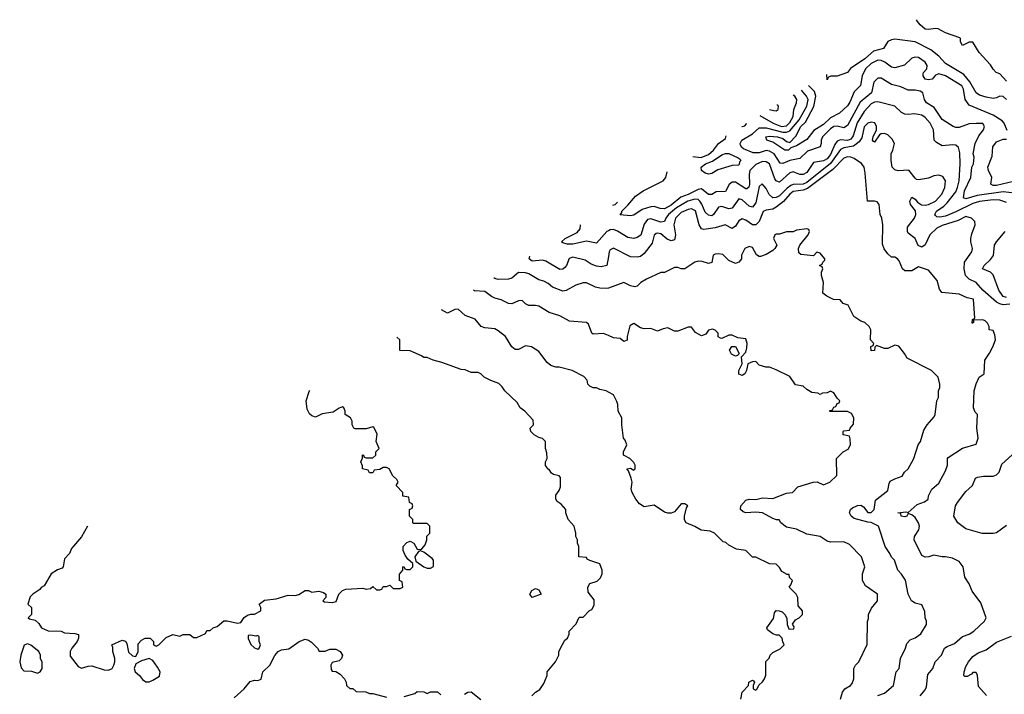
# Model space of a CAD drawing. Header units: inches. Extents: x 2380053 to 2584298, y 380219 to 546618.
# Tile 21 of 256: x 2386525 to 2392337, y 463578 to 467561. Entities that reach past the tile are written whole.
import ezdxf

# ---------------------------------------------------------------- set-up
doc = ezdxf.new("R2010")
doc.units = ezdxf.units.IN
doc.header["$MEASUREMENT"] = 0
doc.layers.add('C3486', color=7, linetype='Continuous')
doc.layers.add('C3496', color=7, linetype='Continuous')

msp = doc.modelspace()

# ---------------------------------------------------------------- linework, layer by layer
at = {"layer": 'C3486', "color": 2}
for points, elevation in [([(2390000, 466315.1), (2389990, 466309.6), (2389930, 466242), (2389870, 466254), (2389790, 466236.2), (2389755.9, 466235.9), (2389730, 466242.7), (2389723.7, 466250), (2389743.7, 466270), (2389814.9, 466305.1), (2389833.1, 466326.9), (2389835.1, 466349)], 102), ([(2390000, 466163.6), (2389990, 466109.2), (2389957.5, 466102.5), (2389930, 466105.1), (2389898, 466118), (2389862, 466142), (2389790, 466159.3), (2389768, 466152), (2389753, 466110), (2389742.6, 466097.4), (2389730, 466087.8), (2389713.4, 466086.6), (2389630, 466135.1), (2389610, 466140.7), (2389550, 466135.1), (2389532.7, 466150), (2389535, 466165.7)], 106), ([(2390000, 465976.8), (2389990, 465973.2), (2389950, 465976), (2389922.7, 465982.7), (2389870, 466008), (2389850, 466008), (2389807.1, 465992.9), (2389750, 465962), (2389730, 465959), (2389670, 465982), (2389644, 466004), (2389618, 466018), (2389590, 466025.2), (2389530, 466060.9), (2389510, 466066.6), (2389470, 466069), (2389430, 466035.3), (2389410.7, 466029.3), (2389350, 466027.3), (2389330, 466032.3), (2389323.9, 466036.8)], 110), ([(2390000, 465695.6), (2389970, 465709.2), (2389910, 465704), (2389902, 465710), (2389883.1, 465763.1), (2389870, 465774), (2389770, 465781.2), (2389712.5, 465812.5), (2389650, 465833.2), (2389590, 465869), (2389570, 465874), (2389530, 465873.2), (2389510, 465884), (2389490, 465904), (2389470, 465901.2), (2389430, 465883.7), (2389410, 465886), (2389367.2, 465907.2), (2389330, 465916), (2389310, 465926), (2389270, 465957.2), (2389210, 465960.9), (2389203.9, 465963.5)], 114), ([(2390000, 465362.4), (2389986, 465370), (2389950, 465378), (2389930, 465388), (2389910, 465388), (2389890, 465398), (2389878, 465410), (2389873.6, 465433.6), (2389854.6, 465454.6), (2389786, 465490), (2389710, 465508.7), (2389688.9, 465508.9), (2389660.2, 465520.2), (2389638, 465538), (2389590, 465602), (2389546, 465630), (2389510, 465635.3), (2389470, 465614), (2389450, 465613.2), (2389430, 465628.7), (2389391.5, 465691.5), (2389350, 465724), (2389330, 465735.3), (2389270, 465742), (2389249.3, 465749.3), (2389212.7, 465792.7), (2389154, 465814), (2389112.9, 465852.9), (2389094, 465850), (2389049.1, 465829.1), (2389013.9, 465847.4)], 118), ([(2389548, 463570), (2389570, 463591.3), (2389594, 463606), (2389619, 463641), (2389638, 463690), (2389638, 463710), (2389688, 463770), (2389708, 463810), (2389708, 463830), (2389728.4, 463871.6), (2389743.1, 463896.9), (2389758, 463910), (2389767.3, 463932.7), (2389768.4, 463951.6), (2389810, 463994), (2389826, 464030), (2389830, 464034), (2389850, 464034), (2389887.3, 464072.7), (2389902, 464078), (2389916.4, 464103.6), (2389916.4, 464136.4), (2389880.4, 464180.4), (2389878, 464210), (2389890, 464232), (2389934, 464246), (2389953.6, 464266.4), (2389962, 464290), (2389962, 464310), (2389948.4, 464348.4), (2389890, 464368), (2389875.3, 464375.3), (2389870, 464386), (2389826, 464390), (2389826, 464450), (2389818, 464470), (2389818, 464490), (2389808, 464510), (2389808, 464530), (2389798, 464570), (2389762, 464610), (2389748, 464650), (2389748, 464670), (2389720.4, 464700.4), (2389696.4, 464716.4), (2389688.7, 464730), (2389690, 464754), (2389710, 464782), (2389717, 464803), (2389717.2, 464857.2), (2389708.9, 464868.9), (2389675.3, 464875.3), (2389663.1, 464883.1), (2389650, 464906), (2389646, 464906), (2389628.4, 464928.4), (2389628, 464950), (2389638, 464970), (2389636.4, 465003.6), (2389629, 465030), (2389629, 465070), (2389610, 465089), (2389590, 465094), (2389562, 465110), (2389542, 465130), (2389538, 465150), (2389558, 465170), (2389556.4, 465196.4), (2389506, 465250), (2389478, 465270), (2389460.4, 465300.4), (2389388, 465370), (2389373.6, 465393.6), (2389353.6, 465413.6), (2389306, 465430), (2389266, 465450), (2389246, 465470), (2389230, 465478), (2389190, 465478), (2389154.6, 465494.6), (2389130, 465495.3), (2389016.4, 465536.4), (2388966, 465550), (2388930, 465566), (2388910, 465566), (2388896.4, 465576.4), (2388830, 465606), (2388768.4, 465608.4), (2388768, 465670), (2388751.1, 465686.9)], 122), ([(2386925.4, 464571.6), (2386890, 464508), (2386830, 464438), (2386818, 464410), (2386790, 464378), (2386781, 464330), (2386776.3, 464323.7), (2386747.1, 464312.9), (2386711.3, 464290), (2386670, 464218), (2386651.6, 464208.4), (2386643.6, 464196.4), (2386602, 464170), (2386586.4, 464153.6), (2386572, 464110), (2386594, 464090), (2386594, 464050), (2386574, 464030), (2386583.6, 464023.6), (2386616, 464016), (2386636.9, 463996.9), (2386654, 463970), (2386692.7, 463952.7), (2386770, 463951.3), (2386790, 463941), (2386850, 463938), (2386871, 463931), (2386871.3, 463910), (2386864.7, 463890), (2386832, 463850), (2386822, 463830), (2386823.6, 463803.6), (2386870, 463742), (2386890, 463732), (2386930, 463744.7), (2386950, 463746), (2387022.5, 463722.5), (2387050, 463721), (2387070, 463731.3), (2387081.2, 463750), (2387086, 463770), (2387086, 463790), (2387074, 463830), (2387075.3, 463855.3), (2387069.1, 463870.9), (2387130, 463898), (2387150, 463891.3), (2387158, 463878), (2387167.5, 463827.5), (2387190, 463804.7), (2387210, 463802), (2387224, 463830), (2387224.7, 463875.3), (2387243.1, 463896.9), (2387266, 463910), (2387294, 463910), (2387314, 463890), (2387314, 463870), (2387330, 463862), (2387346, 463870), (2387390, 463914), (2387428.9, 463931.1), (2387470, 463922), (2387490, 463931.3), (2387530, 463932), (2387550, 463914), (2387570, 463914), (2387622, 463938), (2387630, 463954), (2387650, 463954), (2387666, 463970), (2387690, 463978), (2387730, 464011.3), (2387750, 464012), (2387810, 463998), (2387830, 464002), (2387849.3, 464030.7), (2387870, 464044.7), (2387890, 464051.3), (2387910, 464051.3), (2387948, 464070), (2387948, 464090), (2387938, 464110), (2387970, 464133.4), (2388038, 464142), (2388110, 464164), (2388150, 464160.7), (2388172.5, 464167.5), (2388209.4, 464190.6), (2388230, 464190.8), (2388250, 464181), (2388290, 464186), (2388318.8, 464178.8), (2388332, 464170), (2388332, 464150), (2388314, 464130), (2388324.7, 464124.7), (2388370, 464121), (2388393.2, 464126.8), (2388408, 464170), (2388430, 464191.3), (2388450, 464198), (2388550, 464204.7), (2388570, 464198), (2388596.4, 464203.6), (2388610, 464214), (2388630, 464194), (2388650, 464194), (2388662, 464198), (2388670, 464214), (2388690, 464214), (2388710, 464222), (2388730, 464202), (2388770, 464202), (2388786, 464210), (2388782, 464242), (2388766, 464250), (2388767.3, 464287.3), (2388786, 464310), (2388786, 464330), (2388792.7, 464332.7), (2388798, 464318), (2388810, 464314), (2388830, 464314), (2388846, 464330), (2388846, 464350), (2388816.4, 464376.4), (2388800.4, 464400.4), (2388788, 464428), (2388788, 464450), (2388810, 464474), (2388830, 464482), (2388851.1, 464471.1), (2388870, 464434), (2388890, 464432), (2388900.4, 464439.6), (2388919, 464461), (2388928.7, 464490), (2388928.4, 464511.6), (2388946, 464530), (2388946, 464570), (2388930, 464586), (2388850, 464586), (2388846, 464590), (2388846, 464610), (2388826, 464630), (2388826, 464670), (2388842, 464678), (2388846, 464690), (2388842, 464702), (2388826, 464710), (2388822, 464742), (2388787.3, 464747.3), (2388786, 464770), (2388746, 464810), (2388758, 464830), (2388750, 464846), (2388727.3, 464867.3), (2388706, 464910), (2388690, 464918), (2388670, 464918), (2388650, 464906), (2388618, 464902), (2388610, 464886), (2388590, 464886), (2388582, 464902), (2388548.4, 464908.4), (2388547.3, 464927.3), (2388538, 464950), (2388547.3, 464972.7), (2388548.7, 464991.3), (2388554, 464990), (2388558, 464978), (2388570, 464974), (2388610, 464974), (2388626, 464990), (2388626, 465010), (2388646, 465030), (2388628, 465070), (2388634.6, 465114.6), (2388614.6, 465154.6), (2388610, 465158), (2388570, 465145.2), (2388505.2, 465145.2), (2388498, 465150), (2388488, 465170), (2388488, 465190), (2388478, 465210), (2388446, 465230), (2388446, 465250), (2388438, 465270), (2388430, 465275.3), (2388410, 465268), (2388376, 465244), (2388310, 465233.2), (2388270, 465214), (2388250, 465221.2), (2388234.8, 465234.8), (2388222.5, 465262.5), (2388216, 465310), (2388233.2, 465366.8), (2388236.5, 465372.5)], 126), ([(2387790, 463558), (2387849.3, 463610.7), (2387885.6, 463654.4), (2387910, 463661), (2387930, 463658.8), (2387950, 463666.8), (2387959.3, 463710), (2388000.7, 463750), (2388030, 463807.3), (2388050, 463830.7), (2388070, 463840.7), (2388114.2, 463845.8), (2388175.3, 463890), (2388210, 463902.8), (2388230, 463898), (2388246.4, 463886.4), (2388282, 463850), (2388292.7, 463832.7), (2388327.3, 463832.7), (2388356.4, 463843.6), (2388390, 463844.7), (2388416, 463830), (2388431, 463810), (2388424.7, 463790), (2388410, 463775.3), (2388370, 463766), (2388362, 463750), (2388363.6, 463723.6), (2388370, 463714), (2388390, 463712), (2388416.9, 463696.9), (2388442, 463670), (2388452, 463650), (2388454, 463630), (2388472.7, 463612.7), (2388491.6, 463611.6), (2388510, 463594), (2388567.3, 463592.7), (2388590, 463582), (2388610, 463582), (2388690, 463562)], 122), ([(2388794.6, 463565.4), (2388856.4, 463583.6), (2388870, 463594), (2388910, 463592), (2388930, 463582), (2388950, 463592), (2388990, 463592), (2389010, 463574)], 122), ([(2389150, 463578), (2389170, 463591.3), (2389190, 463592), (2389246.4, 463546.4)], 122)]:
    msp.add_lwpolyline(points, dxfattribs=dict(at, elevation=elevation))
for points, elevation in [([(2388890, 464426), (2388878, 464422), (2388858, 464390), (2388863.6, 464363.6), (2388910, 464331.3), (2388930, 464322), (2388950, 464322), (2388967.3, 464332.7), (2388968, 464370), (2388960.4, 464380.4), (2388910, 464418)], 126), ([(2389550, 464149), (2389535.3, 464170), (2389548.7, 464190), (2389570, 464202), (2389590, 464194), (2389602, 464170)], 122), ([(2387890, 463928), (2387874, 463926), (2387872.7, 463907.3), (2387890, 463872), (2387910, 463852), (2387930, 463844.7), (2387938, 463850), (2387946, 463870), (2387938, 463890), (2387938, 463918), (2387930, 463926), (2387918, 463922)], 126), ([(2386570, 463875.3), (2386551.1, 463868.9), (2386530.8, 463810), (2386524.9, 463770), (2386533.7, 463733.7), (2386550, 463716), (2386595.3, 463715.3), (2386630, 463702), (2386646, 463710), (2386658, 463730), (2386658, 463770), (2386648.4, 463788.4), (2386648, 463810), (2386638, 463830), (2386590, 463869)], 126), ([(2387290, 463788.7), (2387244.7, 463775.3), (2387210, 463758), (2387201, 463730), (2387206, 463710), (2387231.3, 463690), (2387250, 463664.7), (2387270, 463651.3), (2387290, 463651.3), (2387310, 463662), (2387350, 463684.7), (2387353.2, 463710), (2387338.6, 463738.6), (2387310, 463778)], 126)]:
    msp.add_lwpolyline(points, close=True, dxfattribs=dict(at, elevation=elevation))
at = {"layer": 'C3496', "color": 2}
for points, elevation in [([(2392350, 467198), (2392310, 467241.2), (2392288, 467250), (2392270, 467268), (2392255.1, 467295.1), (2392187.2, 467367.2), (2392150, 467428), (2392130, 467428), (2392089.3, 467409.3), (2392078, 467430), (2392078, 467450), (2392074, 467454), (2391990, 467482.7), (2391946.3, 467506.3), (2391930, 467509.3), (2391890, 467503.7), (2391870, 467506), (2391839, 467530), (2391824, 467550), (2391819.2, 467561)], 82), ([(2392350, 467089.3), (2392330, 467106.6), (2392310, 467109.3), (2392290, 467099.3), (2392270, 467096), (2392230, 467102.7), (2392190, 467116), (2392169.5, 467130), (2392133.9, 467193.9), (2392097.1, 467237.1), (2391990, 467302), (2391950, 467346), (2391903, 467383), (2391810, 467429.6), (2391690, 467445.2), (2391670, 467442.7), (2391648.2, 467431.8), (2391622.8, 467390), (2391564.9, 467375.1), (2391512.4, 467330), (2391428, 467272), (2391410, 467249), (2391350, 467228), (2391312.7, 467227.3), (2391298, 467222), (2391290, 467206), (2391289.1, 467237.2)], 86), ([(2392352.7, 466907.3), (2392335.1, 466950), (2392323.3, 466963.3), (2392270, 466996.4), (2392130, 467057), (2392105.6, 467090), (2392095.8, 467150), (2392085.6, 467170), (2391990, 467229.7), (2391950, 467240.7), (2391930, 467233.2), (2391910, 467209.7), (2391890, 467205.1), (2391869.8, 467209.8), (2391857, 467230), (2391858, 467242), (2391859.3, 467250), (2391879, 467270), (2391881.2, 467290), (2391869.2, 467310), (2391830, 467338), (2391810, 467339.3), (2391790, 467333.2), (2391747.1, 467292.9), (2391690, 467276), (2391670, 467280.9), (2391631.1, 467311.1), (2391610, 467320.5), (2391590, 467323), (2391550, 467303), (2391517.6, 467270), (2391498.4, 467230), (2391488.3, 467171.7), (2391450, 467136), (2391425.3, 467074.8), (2391410, 467052.3), (2391364, 467010), (2391310, 466982), (2391270, 466942.6), (2391212.4, 466907.6), (2391170, 466854), (2391110, 466816), (2391076, 466804), (2391062, 466790), (2391042, 466790), (2390970, 466837), (2390935.3, 466850), (2390929.2, 466870), (2390950, 466873.4), (2390998, 466870), (2391030, 466858.7), (2391050, 466842.8), (2391070, 466836), (2391106, 466874), (2391135.1, 466930), (2391163.6, 466956.4), (2391212.3, 467047.7), (2391223.5, 467110), (2391216.8, 467136.8), (2391183.6, 467170), (2391182.5, 467172.1)], 90), ([(2392430, 466532), (2392330, 466544.2), (2392176.2, 466523.8), (2392110, 466503.5), (2392096, 466510), (2392101.7, 466550), (2392138, 466630), (2392144.5, 466690), (2392154.5, 466710), (2392158, 466750), (2392153.2, 466770), (2392163.7, 466830), (2392185.6, 466874.4), (2392213.2, 466910), (2392219, 466930), (2392210, 466948), (2392170, 466949), (2392130, 466946), (2392070, 466924.5), (2392050, 466923.7), (2392035.3, 466930), (2391970, 466971.8), (2391923, 467043), (2391877, 467070), (2391864.5, 467090), (2391855.3, 467130), (2391838.9, 467138.9), (2391810, 467145.2), (2391770, 467145.2), (2391725.1, 467165.1), (2391670, 467178.4), (2391610, 467215.1), (2391590, 467216), (2391567.2, 467192.8), (2391552.2, 467130), (2391486.2, 467073.8), (2391410, 466936), (2391390, 466922), (2391350, 466931.5), (2391330, 466929.6), (2391310, 466917.6), (2391263, 466870), (2391255.5, 466850), (2391256.3, 466830), (2391250.4, 466809.6), (2391174.3, 466785.7), (2391130, 466740.5), (2391070, 466729.7), (2391030, 466711.5), (2391013.6, 466713.6), (2390978, 466770), (2390950, 466785.7), (2390930, 466788.3), (2390890, 466775.8), (2390854, 466774), (2390798, 466798), (2390786.3, 466806.3), (2390780.1, 466820.1), (2390778, 466830), (2390786.6, 466850), (2390850, 466887.2), (2390890, 466923.1), (2390930, 466921.8), (2391030, 466896.8), (2391050, 466896), (2391070, 466904.9), (2391125.6, 466970), (2391170, 467050.7), (2391178.5, 467090), (2391168.3, 467110), (2391139, 467145.5)], 94), ([(2390892.6, 466995), (2390972.7, 466950), (2391021, 466930), (2391050, 466934.3), (2391070, 466954), (2391091.1, 466990), (2391093.6, 467030), (2391109.6, 467070), (2391111.6, 467090), (2391099.5, 467110), (2391089.7, 467115.4)], 98), ([(2392350, 466482), (2392310, 466495.4), (2392270, 466497.6), (2392190, 466488.5), (2392150, 466475.1), (2392050, 466425.7), (2391990, 466401.7), (2391955.3, 466395.3), (2391938, 466398), (2391930, 466404), (2391926, 466410), (2391936.2, 466430), (2391979.8, 466460.2), (2391999.5, 466480.5), (2392050, 466545.5), (2392059.7, 466570), (2392069.7, 466610), (2392075.1, 466710), (2392074.5, 466774.5), (2392065.6, 466805.6), (2392050, 466820.9), (2392030, 466822.9), (2391970, 466816), (2391935.5, 466835.5), (2391922, 466850), (2391918, 466910), (2391899.3, 466950), (2391870, 466984), (2391850, 466997.2), (2391805.6, 467005.6), (2391770, 467001.2), (2391750, 467004), (2391730, 467014), (2391689.5, 467049.5), (2391590, 467075.8), (2391570, 467074), (2391550, 467064.7), (2391510, 467018.4), (2391467.2, 466952.8), (2391444.2, 466875.8), (2391430, 466855.1), (2391410, 466848.6), (2391370, 466851.3), (2391350, 466842.9), (2391336.4, 466823.6), (2391310, 466764.7), (2391290, 466739.7), (2391270, 466727.3), (2391210, 466718), (2391170, 466658), (2391150, 466647.3), (2391130, 466647), (2391090, 466663.7), (2391070, 466657), (2391010, 466602.7), (2391003.7, 466603.7), (2390990, 466609), (2390982.3, 466622.3), (2390950, 466709.2), (2390930, 466722), (2390910, 466722.9), (2390870, 466706.6), (2390834.9, 466670), (2390830.3, 466649.7), (2390832.4, 466587.6), (2390828.4, 466571.6), (2390816.7, 466563.3), (2390810, 466561.6), (2390750, 466601.6), (2390730, 466602), (2390712.2, 466587.8), (2390690, 466546), (2390634.9, 466545.1), (2390610, 466529.3), (2390590, 466529.3), (2390550, 466562.4), (2390530, 466557.7), (2390471.4, 466528.6), (2390426.4, 466513.6), (2390370, 466466.6), (2390330, 466445.1), (2390305.3, 466445.3), (2390270, 466458), (2390250, 466456.9), (2390199.7, 466440.3), (2390150, 466406), (2390130, 466403.7), (2390069.6, 466409.6), (2390078, 466422), (2390078, 466430), (2390114.9, 466465.1), (2390160, 466520), (2390205.6, 466550), (2390322, 466610), (2390338.4, 466630), (2390347.5, 466662)], 98), ([(2390950.6, 467030.4), (2390976, 467024), (2390990, 467022.8), (2391002, 467030), (2391004, 467050), (2390998.6, 467058.6), (2390998, 467059.4)], 102), ([(2392370, 465882), (2392330, 465878.2), (2392310, 465882.7), (2392290, 465892.8), (2392210, 465963.6), (2392170, 466009.6), (2392129.2, 466030), (2392107, 466050), (2392099.6, 466090), (2392102, 466130), (2392144, 466190), (2392149, 466210), (2392139.3, 466250), (2392139.3, 466270), (2392144.1, 466295.9), (2392164, 466350), (2392162, 466370), (2392142, 466390), (2392110, 466399.5), (2392063.8, 466376.2), (2391970, 466346), (2391937.3, 466330), (2391896.3, 466290), (2391870, 466232.3), (2391850, 466218.7), (2391827.6, 466227.6), (2391809.4, 466270), (2391770, 466300.9), (2391764.7, 466310), (2391764.9, 466335.1), (2391807, 466390), (2391814.5, 466410), (2391812.3, 466432.3), (2391782, 466470), (2391778, 466490), (2391790, 466514), (2391810, 466502), (2391823.5, 466483.5), (2391847.7, 466467.7), (2391870, 466466), (2391890, 466470.5), (2391930, 466490.5), (2391967, 466530), (2391984.5, 466570), (2391989, 466610), (2391974.6, 466634.6), (2391950, 466644), (2391921.4, 466638.6), (2391890, 466625.2), (2391830, 466615.3), (2391818, 466618), (2391810, 466626), (2391772.9, 466672.9), (2391710, 466668.7), (2391690, 466675.3), (2391675.3, 466690), (2391669.2, 466730), (2391669.2, 466770), (2391679, 466790), (2391689, 466830), (2391675.5, 466855.5), (2391650, 466882), (2391630, 466888.7), (2391610, 466888), (2391599.6, 466880.4), (2391570, 466838), (2391563.1, 466843.1), (2391558, 466850), (2391562, 466870), (2391582, 466910), (2391582, 466930), (2391572.5, 466952.5), (2391550, 466956), (2391530, 466949.2), (2391510, 466928.7), (2391496.1, 466863.9), (2391480.8, 466839.2), (2391445.8, 466814.2), (2391390, 466804.2), (2391370, 466793.7), (2391310, 466712), (2391170, 466599.8), (2391150, 466589), (2391090, 466587.8), (2391077.2, 466582.8), (2391054.1, 466565.9), (2391010, 466520.4), (2390990, 466511.2), (2390970, 466509.7), (2390948.3, 466528.3), (2390930, 466564), (2390907.5, 466592.5), (2390890, 466575.3), (2390870, 466479), (2390850, 466454.5), (2390830, 466459.6), (2390790, 466497), (2390770, 466502.7), (2390730, 466447.6), (2390710, 466444.7), (2390670, 466458.7), (2390650, 466454), (2390620.7, 466410), (2390610, 466403.6), (2390590, 466406), (2390570, 466424.5), (2390551.6, 466471.6), (2390539.7, 466490), (2390530, 466499.7), (2390510, 466502.3), (2390469.5, 466490.5), (2390401.7, 466450), (2390354.9, 466410), (2390338.7, 466390), (2390330, 466369.5), (2390310, 466364.7), (2390250, 466386), (2390230, 466380.7), (2390210, 466353.2), (2390191.8, 466288.2), (2390170, 466275.1), (2390150, 466269.5), (2390115.1, 466275.1), (2390053.4, 466313.4), (2390030, 466322.9), (2390010, 466320.7), (2390000, 466315.1)], 102), ([(2390787.3, 466930.7), (2390790, 466930.5), (2390804.8, 466935.2), (2390814.1, 466945.8), (2390814.4, 466947.2)], 98), ([(2390497.4, 466753.6), (2390547.7, 466747.7), (2390590, 466764.9), (2390619.7, 466790), (2390650, 466830.4), (2390690, 466858.8), (2390695.6, 466874.7)], 98), ([(2392390, 466604.7), (2392290, 466581.1), (2392270, 466581.6), (2392256, 466590), (2392263.6, 466630), (2392242.9, 466670), (2392239.5, 466690), (2392264.4, 466755.6), (2392269.7, 466810.3), (2392290, 466840.5), (2392330, 466856.3), (2392350, 466856)], 90), ([(2391839, 463570), (2391870, 463604.7), (2391878, 463622), (2391885.6, 463694.4), (2391915.3, 463730), (2391929, 463770), (2391965.2, 463810), (2391984, 463850), (2391999.3, 463860.7), (2392042.5, 463877.5), (2392090, 463918.8), (2392130, 463933.4), (2392157.2, 463950), (2392219, 464010), (2392228.7, 464030), (2392198.9, 464118.9), (2392147.2, 464187.2), (2392129.4, 464229.4), (2392104, 464270), (2392094, 464330), (2392070, 464362), (2392030, 464381.2), (2391990, 464389.3), (2391969.2, 464389.2), (2391921, 464399), (2391891.1, 464388.9), (2391870, 464388.7), (2391850, 464398), (2391805.2, 464490), (2391806, 464510), (2391832.3, 464550), (2391836.2, 464570), (2391829.3, 464590), (2391810, 464622), (2391790, 464638), (2391770, 464646), (2391762, 464630), (2391750, 464626), (2391728, 464630), (2391726, 464646), (2391708.7, 464650), (2391755.3, 464655.3), (2391770, 464652), (2391821.2, 464698.8), (2391865.2, 464714.8), (2391888, 464730), (2391889, 464750), (2391909, 464790), (2391950, 464824.7), (2391990, 464898), (2392000.9, 464930), (2392001.2, 464970), (2392004.8, 464975.2), (2392090, 465031.3), (2392170, 465054), (2392182, 465090), (2392175.3, 465150), (2392178, 465230), (2392164.7, 465244.7), (2392155.3, 465270), (2392159, 465370), (2392170, 465412), (2392188.7, 465450), (2392218, 465470), (2392222, 465550), (2392250, 465592), (2392268.7, 465630), (2392284, 465670), (2392280.4, 465700.4), (2392270, 465726), (2392248, 465730), (2392248, 465750), (2392238, 465770), (2392223.1, 465783.1), (2392210, 465788.7), (2392154, 465786), (2392154, 465774), (2392148.9, 465768.9), (2392146, 465770), (2392148, 465790), (2392162, 465798), (2392155.3, 465910), (2392118, 465918), (2392070, 465941.2), (2391968, 465950), (2391954, 465970), (2391940.2, 466020.2), (2391890, 466082), (2391830, 466102), (2391790, 466079), (2391750, 466079), (2391735.3, 466090), (2391716.4, 466136.4), (2391706, 466150), (2391690, 466158), (2391670, 466158), (2391650, 466178), (2391627.3, 466207.3), (2391616.6, 466236.6), (2391619, 466350), (2391614, 466390), (2391604, 466410), (2391597.2, 466470), (2391585.2, 466485.2), (2391570, 466489.2), (2391528.9, 466488.9), (2391515.5, 466655.5), (2391509, 466690), (2391492.9, 466712.9), (2391450, 466742), (2391430, 466749), (2391410, 466751.8), (2391390, 466742.7), (2391323.6, 466676.4), (2391175.7, 466564.3), (2391150, 466554.4), (2391090, 466545.7), (2391070, 466531.1), (2391032.6, 466487.4), (2390990, 466454.7), (2390970, 466442.9), (2390930, 466436.2), (2390912.2, 466427.8), (2390890.3, 466370), (2390870, 466349.7), (2390849.8, 466349.8), (2390810, 466378), (2390790, 466385.2), (2390770, 466373.2), (2390750, 466342), (2390730, 466328.7), (2390689.2, 466349.2), (2390630, 466331.6), (2390562.5, 466322.5), (2390550, 466326), (2390535.6, 466350), (2390512.9, 466432.9), (2390490, 466443.6), (2390470, 466441.3), (2390430, 466422), (2390395.3, 466390), (2390385.7, 466350), (2390395.8, 466290), (2390390, 466261.2), (2390370, 466254.5), (2390345.9, 466265.9), (2390310, 466296.2), (2390290, 466300.9), (2390282, 466298), (2390270, 466288), (2390258.7, 466241.3), (2390210, 466180.9), (2390190, 466163.7), (2390170, 466158), (2390130, 466160.9), (2390030, 466212.7), (2390010, 466202), (2390004.9, 466190), (2390000, 466163.6)], 106), ([(2390025.8, 466465.5), (2390039.3, 466470), (2390054, 466482.8)], 102), ([(2391590, 463571.3), (2391630, 463584.7), (2391682, 463630), (2391699, 463710), (2391715.3, 463730), (2391724, 463790), (2391754, 463850), (2391762, 463878), (2391780.2, 463899.8), (2391810, 463911.3), (2391844.7, 463935.3), (2391878, 463990), (2391878, 464010), (2391868.7, 464030), (2391867.3, 464067.3), (2391850, 464106), (2391810, 464115.3), (2391789, 464130), (2391769.3, 464170), (2391752.9, 464252.9), (2391730, 464288), (2391708, 464310), (2391688.7, 464370), (2391670, 464388.7), (2391661.2, 464410), (2391634, 464450), (2391594, 464570), (2391550, 464593.2), (2391530, 464594), (2391450, 464616), (2391433.2, 464630), (2391422.7, 464650), (2391429.2, 464670), (2391440.5, 464679.5), (2391470, 464693.4), (2391490, 464694.8), (2391504.9, 464684.9), (2391530, 464650.8), (2391550, 464650.8), (2391569.2, 464670), (2391576.5, 464723.5), (2391650, 464782), (2391656.5, 464823.5), (2391663.7, 464836.3), (2391690, 464851), (2391733.6, 464866.4), (2391748, 464890), (2391768.7, 464910), (2391802, 464970), (2391828.7, 465050), (2391842, 465070), (2391862, 465138), (2391882, 465170), (2391923.1, 465216.9), (2391928.7, 465230), (2391938, 465310), (2391948, 465330), (2391948, 465370), (2391955.3, 465390), (2391955.3, 465410), (2391946, 465450), (2391906, 465490), (2391763.1, 465563.1), (2391748, 465590), (2391713.6, 465633.6), (2391690, 465639), (2391650, 465619), (2391630, 465619), (2391582, 465638), (2391572, 465628), (2391570, 465608), (2391550, 465606), (2391548.4, 465631.6), (2391562, 465638), (2391566, 465650), (2391546, 465670), (2391548, 465730), (2391538, 465750), (2391513.6, 465773.6), (2391490, 465782), (2391449.3, 465809.3), (2391415.3, 465875.3), (2391384.7, 465884.7), (2391367.3, 465907.3), (2391328.4, 465908.4), (2391288.4, 465928.4), (2391266, 465946), (2391269, 466009), (2391258, 466050), (2391258, 466070), (2391266, 466090), (2391262, 466102), (2391246, 466110), (2391262, 466118), (2391266, 466130), (2391278, 466142), (2391278, 466150), (2391250, 466182), (2391230, 466188), (2391210, 466166), (2391135.3, 466175.3), (2391124, 466184), (2391121.2, 466210), (2391128.7, 466230), (2391178, 466290), (2391186, 466310), (2391182, 466322), (2391170, 466326), (2391110, 466318), (2391090, 466308), (2391050, 466308), (2391010, 466295.3), (2390990, 466295.3), (2390982, 466290), (2390974, 466270), (2390994, 466230), (2390982, 466210), (2390970, 466198), (2390930, 466175.3), (2390896.9, 466163.1), (2390890, 466162), (2390873.6, 466173.6), (2390850, 466215.3), (2390830, 466222), (2390804.7, 466210), (2390786, 466170), (2390784.7, 466150), (2390770, 466129), (2390750, 466122), (2390710, 466139), (2390674.2, 466174.2), (2390650, 466179.3), (2390630, 466176), (2390618, 466170), (2390610, 466128), (2390590, 466122), (2390553.6, 466133.6), (2390530, 466135.3), (2390510, 466128.7), (2390450, 466089.2), (2390429.1, 466089.1), (2390410, 466098), (2390390, 466098), (2390331.6, 466068.4), (2390310, 466068), (2390224.7, 466030), (2390192, 466010), (2390170, 465988), (2390156, 465984), (2390130, 465989.2), (2390090, 466009), (2390000, 465976.8)], 110), ([(2392350, 465921), (2392330, 465926.6), (2392304.6, 465964.6), (2392270, 466055.3), (2392255.3, 466070), (2392208.7, 466090), (2392217.2, 466110), (2392254.9, 466145.1), (2392272.1, 466167.9), (2392278.4, 466230), (2392289.5, 466250), (2392342, 466310)], 98), ([(2391368.7, 463550), (2391382, 463590), (2391395.3, 463610), (2391429.3, 463630.7), (2391438.6, 463641.4), (2391449.2, 463670), (2391448.9, 463731.1), (2391458, 463750), (2391478, 463770), (2391527.3, 463872.7), (2391528.4, 464008.4), (2391534, 464026), (2391534, 464050), (2391552.9, 464087.1), (2391588.7, 464130), (2391588, 464170), (2391518, 464218), (2391499, 464250), (2391499, 464290), (2391513.2, 464330), (2391494, 464390), (2391423.1, 464463.1), (2391390, 464478), (2391310, 464475.3), (2391290, 464482), (2391249, 464509), (2391170, 464522.7), (2391110, 464552.7), (2391050, 464564), (2391018, 464590), (2391008, 464608), (2390992, 464608), (2390970, 464616), (2390910, 464649.6), (2390870, 464653.6), (2390810, 464649.4), (2390794.8, 464654.8), (2390779.3, 464670), (2390780.9, 464690), (2390810, 464724), (2390830, 464730.6), (2390870, 464728.2), (2390910, 464737.3), (2390970, 464734.8), (2391050, 464764.7), (2391086, 464770), (2391118, 464802), (2391208.9, 464831.1), (2391231.6, 464831.6), (2391270, 464814), (2391306, 464830), (2391348, 464870), (2391346, 464970), (2391386, 465010), (2391414.6, 465025.4), (2391428, 465050), (2391427.3, 465087.3), (2391422, 465102), (2391386, 465110), (2391386, 465130), (2391390, 465134), (2391422, 465138), (2391426, 465150), (2391447.3, 465172.7), (2391448, 465210), (2391435.3, 465235.3), (2391410, 465248), (2391307.3, 465247.3), (2391307.3, 465252.7), (2391322, 465258), (2391330, 465274), (2391342, 465278), (2391350, 465294), (2391362, 465298), (2391366, 465310), (2391350, 465326), (2391330, 465358), (2391310, 465368), (2391290, 465358), (2391263.6, 465356.4), (2391250, 465348), (2391236.4, 465356.4), (2391200.4, 465360.4), (2391170, 465378), (2391150, 465398), (2391104.7, 465404.7), (2391070, 465455.3), (2390990, 465494), (2390950, 465508.7), (2390929.1, 465509.1), (2390890, 465522), (2390870, 465542), (2390850, 465541.2), (2390822, 465530), (2390814.8, 465490), (2390804.7, 465470), (2390790, 465461.2), (2390770, 465468.7), (2390769.4, 465490.6), (2390789, 465530), (2390786, 465570), (2390810, 465598), (2390817.2, 465622.8), (2390819.5, 465650), (2390810, 465677.2), (2390763.1, 465683.1), (2390730, 465698), (2390710, 465698), (2390670, 465678), (2390660.4, 465680.4), (2390648.4, 465688.4), (2390648, 465710), (2390630, 465728), (2390613.6, 465733.6), (2390590, 465728), (2390574.8, 465705.2), (2390550, 465694), (2390513.2, 465713.2), (2390490, 465746), (2390470, 465746), (2390410, 465722), (2390390, 465722), (2390350, 465742), (2390323.6, 465736.4), (2390290, 465722), (2390250, 465738), (2390210, 465735.3), (2390190, 465742), (2390150, 465768), (2390126.8, 465753.2), (2390110.8, 465690), (2390110.7, 465669.3), (2390090, 465662), (2390070, 465678), (2390030, 465682), (2390000, 465695.6)], 114), ([(2390782, 463550), (2390789, 463590), (2390826, 463630), (2390828, 463650), (2390850, 463662), (2390856.9, 463656.9), (2390862, 463650), (2390854, 463630), (2390854, 463610), (2390870, 463602), (2390878, 463610), (2390887.3, 463632.7), (2390910, 463652), (2390922, 463670), (2390928.9, 463691.1), (2390928.4, 463771.6), (2390948.4, 463791.6), (2390955.3, 463810), (2390970, 463824.7), (2391013.6, 463846.4), (2391038, 463870), (2391028.4, 463888.4), (2391026, 463910), (2391008, 463928), (2390992, 463928), (2390970, 463935.3), (2390938, 463958), (2390935.3, 463970), (2390973.6, 464026.4), (2390980.2, 464059.8), (2390990, 464072), (2391008.4, 464071.6), (2391025.4, 464065.4), (2391042, 464050), (2391052.7, 464027.3), (2391054, 463990), (2391064.7, 463964.7), (2391070, 463962), (2391094.6, 463965.4), (2391096.4, 463976.4), (2391087.3, 463992.7), (2391103.1, 464016.9), (2391126, 464030), (2391146, 464050), (2391146, 464070), (2391120.4, 464100.4), (2391118, 464150), (2391108, 464170), (2391066, 464210), (2391076.4, 464223.6), (2391086, 464250), (2391068.4, 464268.4), (2391066, 464286), (2391054, 464286), (2391023.1, 464303.1), (2391010, 464326), (2390990, 464346), (2390950, 464348), (2390870, 464388), (2390850, 464388), (2390810, 464428), (2390755.3, 464435.3), (2390710, 464458), (2390693.6, 464473.6), (2390678, 464478), (2390626, 464530), (2390600.4, 464540.4), (2390546.3, 464546.3), (2390509.1, 464569.1), (2390458, 464590), (2390448.9, 464608.9), (2390448.9, 464628.9), (2390461.2, 464678.8), (2390468, 464690), (2390450, 464702), (2390430, 464702), (2390390, 464655.3), (2390370, 464648), (2390350, 464648), (2390330, 464653.2), (2390270, 464694.5), (2390210, 464685.2), (2390182.4, 464702.4), (2390161.2, 464730), (2390139.3, 464770), (2390133.2, 464790), (2390139, 464830), (2390134.6, 464854.6), (2390118, 464898), (2390108, 464910), (2390130, 464914), (2390150, 464902), (2390158, 464910), (2390158, 464930), (2390150, 464946), (2390126, 464970), (2390088, 464990), (2390088, 465010), (2390108.7, 465050), (2390098, 465078), (2390088, 465090), (2390078, 465170), (2390078, 465210), (2390058, 465250), (2390055.3, 465290), (2390050, 465306), (2390030, 465346), (2390000, 465362.4)], 118), ([(2392350, 464574.5), (2392290, 464532), (2392270, 464527.3), (2392206.8, 464526.8), (2392110, 464555.3), (2392062, 464590), (2392039, 464630), (2392049.2, 464690), (2392059.3, 464710), (2392110, 464776), (2392149, 464810), (2392165.6, 464854.4), (2392179, 464861), (2392213.6, 464866.4), (2392270, 464866.8), (2392290, 464874.8), (2392305.2, 464890), (2392322.5, 464937.5), (2392402, 465010)], 102), ([(2392231.3, 463571.3), (2392184.7, 463624.7), (2392178, 463690), (2392170, 463706), (2392150, 463706), (2392143.6, 463696.4), (2392116.9, 463683.1), (2392104, 463684), (2392098, 463690), (2392099, 463710), (2392110, 463742), (2392125.2, 463770), (2392150, 463801), (2392182, 463822), (2392230, 463841), (2392290, 463886), (2392378.6, 463921.4)], 102)]:
    msp.add_lwpolyline(points, dxfattribs=dict(at, elevation=elevation))
for points, elevation in [([(2390590, 466649.5), (2390570, 466654), (2390549.7, 466669.7), (2390547, 466690), (2390572.7, 466710), (2390613.3, 466726.7), (2390670, 466763.1), (2390690, 466770.4), (2390710.5, 466770.5), (2390765.4, 466745.4), (2390778, 466738), (2390782, 466730), (2390776, 466724), (2390770, 466702), (2390730, 466700.9), (2390645.7, 466674.3), (2390610, 466652.3)], 94), ([(2390750, 465575.3), (2390725.6, 465585.6), (2390715.3, 465610), (2390728.9, 465631.1), (2390750, 465632), (2390772, 465590), (2390770, 465586), (2390762, 465578)], 114)]:
    msp.add_lwpolyline(points, close=True, dxfattribs=dict(at, elevation=elevation))

doc.saveas('drawing.dxf')
